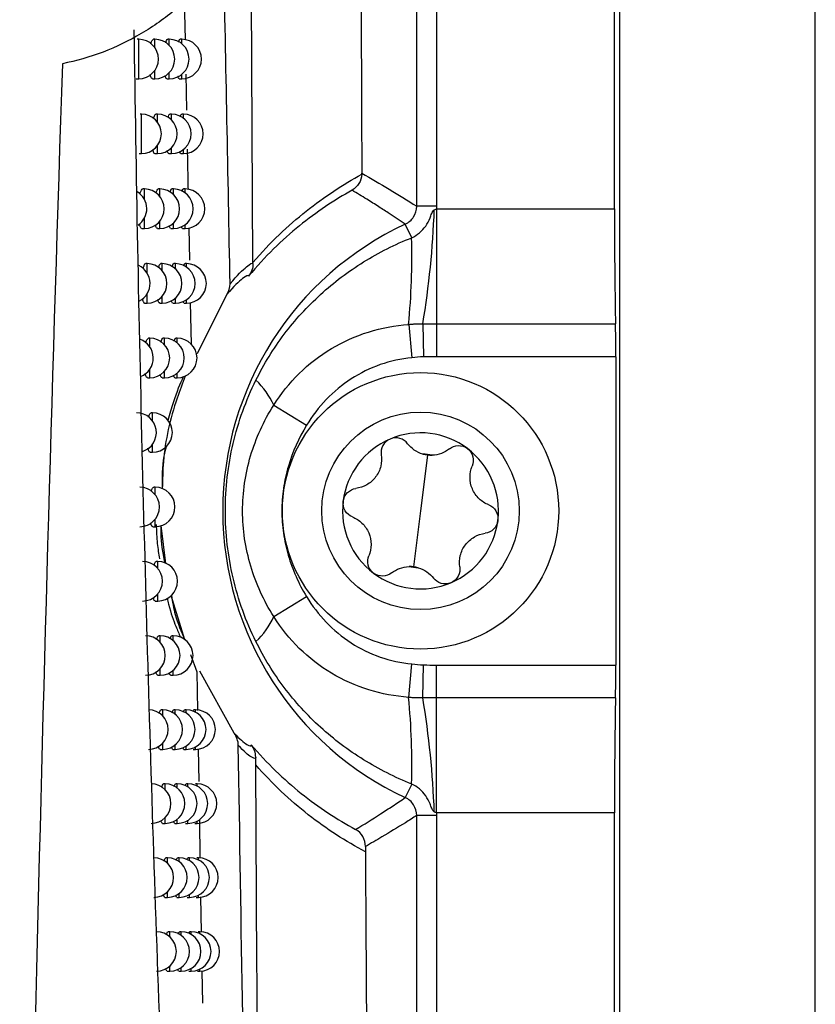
# Model space of a CAD drawing. Header units: millimetres. Extents: x 15458 to 16408, y 10213 to 11277.
# Tile 31 of 54: x 16090 to 16110, y 10647 to 10672. Entities that reach past the tile are written whole.
import ezdxf

# ---------------------------------------------------------------- set-up
doc = ezdxf.new("R2010")
doc.units = ezdxf.units.MM

msp = doc.modelspace()

# ---------------------------------------------------------------- linework, layer by layer
at = {"color": 7, "linetype": 'Continuous', "lineweight": 25}
for p, q in [((16105.091, 10873.151), (16105.091, 10616.064)), ((16110.047, 10616.108), (16110.047, 10873.108)), ((16099.951, 10667.319), (16099.951, 10821.897)), ((16100.451, 10821.897), (16100.451, 10667.319)), ((16104.96, 10667.253), (16104.96, 10821.963)), ((16095.803, 10665.895), (16095.756, 10675.284)), ((16094.062, 10672.561), (16094.082, 10671.529)), ((16092.908, 10671.546), (16092.87, 10671.546)), ((16092.908, 10670.546), (16092.908, 10671.546)), ((16093.321, 10671.546), (16093.283, 10671.546)), ((16093.321, 10671.327), (16093.321, 10671.546)), ((16093.684, 10671.546), (16093.645, 10671.546)), ((16093.684, 10671.39), (16093.684, 10671.546)), ((16093.997, 10671.546), (16093.957, 10671.546)), ((16093.997, 10671.436), (16093.997, 10671.546)), ((16093.321, 10670.546), (16093.321, 10670.765)), ((16093.684, 10670.546), (16093.684, 10670.702)), ((16092.843, 10670.546), (16092.908, 10670.546)), ((16093.258, 10670.546), (16093.321, 10670.546)), ((16093.622, 10670.546), (16093.684, 10670.546)), ((16093.936, 10670.546), (16093.997, 10670.546)), ((16093.997, 10670.546), (16093.997, 10670.656)), ((16094.1, 10670.661), (16094.118, 10669.751)), ((16092.982, 10669.651), (16092.944, 10669.651)), ((16092.982, 10668.651), (16092.982, 10669.651)), ((16093.384, 10669.651), (16093.345, 10669.651)), ((16093.384, 10669.448), (16093.384, 10669.651)), ((16093.736, 10669.651), (16093.697, 10669.651)), ((16093.736, 10669.505), (16093.736, 10669.651)), ((16094.04, 10669.651), (16094, 10669.651)), ((16094.04, 10669.548), (16094.04, 10669.651)), ((16093.384, 10668.651), (16093.384, 10668.853)), ((16093.736, 10668.651), (16093.736, 10668.796)), ((16094.04, 10668.651), (16094.04, 10668.753)), ((16092.917, 10668.651), (16092.982, 10668.651)), ((16093.32, 10668.651), (16093.384, 10668.651)), ((16093.674, 10668.651), (16093.736, 10668.651)), ((16093.979, 10668.651), (16094.04, 10668.651)), ((16093.054, 10667.757), (16093.016, 10667.757)), ((16093.054, 10667.496), (16093.054, 10667.757)), ((16093.445, 10667.757), (16093.406, 10667.757)), ((16093.445, 10667.569), (16093.445, 10667.757)), ((16093.787, 10667.757), (16093.748, 10667.757)), ((16093.787, 10667.622), (16093.787, 10667.757)), ((16094.082, 10667.757), (16094.041, 10667.757)), ((16094.082, 10667.661), (16094.082, 10667.757)), ((16100.451, 10667.319), (16099.951, 10667.319)), ((16100.448, 10667.253), (16100.448, 10664.342)), ((16100.448, 10667.253), (16104.96, 10667.253)), ((16093.054, 10666.757), (16093.054, 10667.019)), ((16093.445, 10666.757), (16093.445, 10666.945)), ((16092.989, 10666.757), (16093.054, 10666.757)), ((16093.381, 10666.757), (16093.445, 10666.757)), ((16093.725, 10666.757), (16093.787, 10666.757)), ((16093.787, 10666.757), (16093.787, 10666.893)), ((16094.021, 10666.757), (16094.082, 10666.757)), ((16094.082, 10666.757), (16094.082, 10666.853)), ((16094.177, 10666.777), (16094.193, 10665.958)), ((16099.823, 10666.522), (16099.662, 10666.866)), ((16093.124, 10665.866), (16093.086, 10665.866)), ((16093.124, 10665.626), (16093.124, 10665.866)), ((16093.504, 10665.866), (16093.466, 10665.866)), ((16093.504, 10665.691), (16093.504, 10665.866)), ((16093.837, 10665.866), (16093.798, 10665.866)), ((16093.837, 10665.74), (16093.837, 10665.866)), ((16094.122, 10665.866), (16094.082, 10665.866)), ((16094.122, 10665.777), (16094.122, 10665.866)), ((16093.124, 10664.866), (16093.124, 10665.107)), ((16093.504, 10664.866), (16093.504, 10665.041)), ((16093.837, 10664.866), (16093.837, 10664.993)), ((16094.122, 10664.866), (16094.122, 10664.956)), ((16094.402, 10663.589), (16095.142, 10665.085)), ((16093.06, 10664.866), (16093.124, 10664.866)), ((16093.441, 10664.866), (16093.504, 10664.866)), ((16093.775, 10664.866), (16093.837, 10664.866)), ((16094.062, 10664.866), (16094.122, 10664.866)), ((16094.213, 10664.885), (16094.234, 10663.832)), ((16099.747, 10664.328), (16099.827, 10663.483)), ((16100.104, 10664.342), (16100.121, 10663.508)), ((16100.448, 10664.342), (16104.987, 10664.342)), ((16100.448, 10664.342), (16100.448, 10663.511)), ((16093.193, 10663.978), (16093.156, 10663.978)), ((16093.193, 10663.755), (16093.193, 10663.978)), ((16093.563, 10663.978), (16093.524, 10663.978)), ((16093.563, 10663.815), (16093.563, 10663.978)), ((16093.886, 10663.978), (16093.846, 10663.978)), ((16093.886, 10663.859), (16093.886, 10663.978)), ((16104.995, 10663.511), (16100.448, 10663.511)), ((16104.995, 10663.511), (16104.995, 10655.705)), ((16093.129, 10662.978), (16093.193, 10662.978)), ((16093.193, 10662.978), (16093.193, 10663.2)), ((16093.5, 10662.978), (16093.563, 10662.978)), ((16093.563, 10662.978), (16093.563, 10663.14)), ((16093.824, 10662.978), (16093.886, 10662.978)), ((16093.886, 10662.978), (16093.886, 10663.096)), ((16096.328, 10662.283), (16097.16, 10661.777)), ((16093.261, 10662.091), (16093.223, 10662.091)), ((16093.261, 10661.885), (16093.261, 10662.091)), ((16093.261, 10661.091), (16093.261, 10661.297)), ((16093.197, 10661.091), (16093.261, 10661.091)), ((16100.222, 10661.022), (16100.047, 10659.608)), ((16093.327, 10660.207), (16093.289, 10660.207)), ((16093.327, 10660.016), (16093.327, 10660.207)), ((16100.047, 10659.608), (16099.873, 10658.194)), ((16093.327, 10659.207), (16093.327, 10659.399)), ((16093.595, 10658.275), (16093.476, 10659.238)), ((16093.263, 10659.207), (16093.327, 10659.207)), ((16093.391, 10658.326), (16093.354, 10658.326)), ((16093.391, 10658.148), (16093.391, 10658.326)), ((16093.391, 10657.326), (16093.391, 10657.504)), ((16093.328, 10657.326), (16093.391, 10657.326)), ((16094.073, 10656.345), (16093.733, 10657.466)), ((16096.328, 10656.933), (16097.16, 10657.439)), ((16093.455, 10656.447), (16093.417, 10656.447)), ((16093.455, 10656.281), (16093.455, 10656.447)), ((16093.784, 10656.447), (16093.745, 10656.447)), ((16093.784, 10656.323), (16093.784, 10656.447)), ((16094.217, 10655.976), (16094.384, 10655.534)), ((16099.747, 10654.888), (16099.827, 10655.732)), ((16093.455, 10655.447), (16093.455, 10655.613)), ((16093.784, 10655.447), (16093.784, 10655.571)), ((16094.384, 10655.534), (16094.4, 10654.558)), ((16095.324, 10653.984), (16094.453, 10655.55)), ((16100.104, 10654.874), (16100.121, 10655.708)), ((16100.448, 10654.873), (16100.448, 10655.705)), ((16100.448, 10655.705), (16104.995, 10655.705)), ((16093.391, 10655.447), (16093.455, 10655.447)), ((16093.721, 10655.447), (16093.784, 10655.447)), ((16100.448, 10651.963), (16100.448, 10654.873)), ((16104.987, 10654.873), (16100.448, 10654.873)), ((16093.516, 10654.571), (16093.478, 10654.571)), ((16093.516, 10654.416), (16093.516, 10654.571)), ((16093.836, 10654.571), (16093.797, 10654.571)), ((16093.836, 10654.455), (16093.836, 10654.571)), ((16094.114, 10654.571), (16094.074, 10654.571)), ((16094.114, 10654.486), (16094.114, 10654.571)), ((16094.351, 10654.571), (16094.309, 10654.571)), ((16094.351, 10654.511), (16094.351, 10654.571)), ((16093.453, 10653.571), (16093.516, 10653.571)), ((16093.516, 10653.571), (16093.516, 10653.725)), ((16093.774, 10653.571), (16093.836, 10653.571)), ((16093.836, 10653.571), (16093.836, 10653.686)), ((16094.053, 10653.571), (16094.114, 10653.571)), ((16094.114, 10653.571), (16094.114, 10653.655)), ((16094.292, 10653.571), (16094.351, 10653.571)), ((16094.351, 10653.571), (16094.351, 10653.63)), ((16094.416, 10653.584), (16094.429, 10652.761)), ((16095.902, 10648.125), (16095.873, 10653.18)), ((16093.577, 10652.697), (16093.539, 10652.697)), ((16093.577, 10652.552), (16093.577, 10652.697)), ((16093.887, 10652.697), (16093.848, 10652.697)), ((16093.887, 10652.589), (16093.887, 10652.697)), ((16094.157, 10652.697), (16094.117, 10652.697)), ((16094.157, 10652.618), (16094.157, 10652.697)), ((16094.386, 10652.697), (16094.345, 10652.697)), ((16094.386, 10652.641), (16094.386, 10652.697)), ((16099.823, 10652.694), (16099.662, 10652.35)), ((16093.577, 10651.697), (16093.577, 10651.841)), ((16093.887, 10651.697), (16093.887, 10651.805)), ((16094.157, 10651.697), (16094.157, 10651.776)), ((16094.386, 10651.697), (16094.386, 10651.752)), ((16094.445, 10651.786), (16094.461, 10650.814)), ((16099.951, 10621.204), (16099.951, 10651.897)), ((16100.451, 10651.897), (16099.951, 10651.897)), ((16104.96, 10651.963), (16100.448, 10651.963)), ((16100.451, 10651.897), (16100.451, 10620.704)), ((16104.96, 10616.195), (16104.96, 10651.963)), ((16093.513, 10651.697), (16093.577, 10651.697)), ((16093.825, 10651.697), (16093.887, 10651.697)), ((16094.096, 10651.697), (16094.157, 10651.697)), ((16094.327, 10651.697), (16094.386, 10651.697)), ((16093.636, 10650.825), (16093.598, 10650.825)), ((16093.636, 10650.69), (16093.636, 10650.825)), ((16093.937, 10650.825), (16093.898, 10650.825)), ((16093.937, 10650.724), (16093.937, 10650.825)), ((16094.199, 10650.825), (16094.159, 10650.825)), ((16094.199, 10650.751), (16094.199, 10650.825)), ((16094.421, 10650.825), (16094.379, 10650.825)), ((16094.421, 10650.773), (16094.421, 10650.825)), ((16093.573, 10649.825), (16093.636, 10649.825)), ((16093.636, 10649.825), (16093.636, 10649.96)), ((16093.875, 10649.825), (16093.937, 10649.825)), ((16093.937, 10649.825), (16093.937, 10649.926)), ((16094.139, 10649.825), (16094.199, 10649.825)), ((16094.199, 10649.825), (16094.199, 10649.899)), ((16094.362, 10649.825), (16094.421, 10649.825)), ((16094.421, 10649.825), (16094.421, 10649.877)), ((16094.477, 10649.837), (16094.492, 10648.946)), ((16093.694, 10648.956), (16093.655, 10648.956)), ((16093.694, 10648.83), (16093.694, 10648.956)), ((16093.986, 10648.956), (16093.947, 10648.956)), ((16093.986, 10648.862), (16093.986, 10648.956)), ((16094.24, 10648.956), (16094.2, 10648.956)), ((16094.24, 10648.887), (16094.24, 10648.956)), ((16094.455, 10648.956), (16094.413, 10648.956)), ((16094.455, 10648.908), (16094.455, 10648.956)), ((16093.694, 10647.956), (16093.694, 10648.083)), ((16093.986, 10647.956), (16093.986, 10648.051)), ((16094.24, 10647.956), (16094.24, 10648.026)), ((16094.455, 10647.956), (16094.455, 10648.005)), ((16093.631, 10647.956), (16093.694, 10647.956)), ((16093.925, 10647.956), (16093.986, 10647.956)), ((16094.18, 10647.956), (16094.24, 10647.956)), ((16094.397, 10647.956), (16094.455, 10647.956)), ((16094.507, 10647.967), (16094.521, 10647.144))]:
    msp.add_line(p, q, dxfattribs=at)
for radius in [3.5, 2.5]:
    msp.add_circle((16100.047, 10659.608), radius, dxfattribs=at)
for centre, radius, start, end in [((16092.908, 10671.046), 0.5, 270, 90), ((16093.321, 10671.046), 0.5, 270, 90), ((16093.684, 10671.046), 0.5, 270, 90), ((16093.997, 10671.046), 0.5, 270, 90), ((16092.982, 10669.151), 0.5, 270, 90), ((16093.384, 10669.151), 0.5, 270, 90), ((16093.736, 10669.151), 0.5, 270, 90), ((16094.04, 10669.151), 0.5, 270, 90), ((16093.054, 10667.257), 0.5, 270, 90), ((16093.445, 10667.257), 0.5, 270, 90), ((16093.787, 10667.257), 0.5, 270, 90), ((16094.082, 10667.257), 0.5, 270, 90), ((16092.614, 10667.257), 0.5, 303.7554, 58.372), ((16078.387, 10667.997), 22.022, 350.4477, 358.0023), ((16103.047, 10659.608), 8.009, 115.0051, 244.9949), ((16081.17, 10666.069), 18.658, 354.6456, 1.39), ((16092.697, 10665.366), 0.5, 297.1457, 64.8684), ((16093.124, 10665.366), 0.5, 270, 90), ((16093.504, 10665.366), 0.5, 270, 90), ((16093.837, 10665.366), 0.5, 270, 90), ((16094.122, 10665.366), 0.5, 270, 90), ((16092.778, 10663.478), 0.5, 291.1155, 71.0576), ((16093.193, 10663.478), 0.5, 270, 90), ((16093.563, 10663.478), 0.5, 270, 90), ((16093.886, 10663.478), 0.5, 270, 90), ((16094.52, 10661.478), 1.979, 23.9921, 46.6533), ((16092.857, 10661.591), 0.5, 287.4745, 90), ((16093.261, 10661.591), 0.5, 270, 90), ((16100.047, 10659.608), 1.975, 52.9646, 112.9646), ((16100.047, 10659.608), 1.975, 112.9646, 172.9646), ((16100.047, 10659.608), 1.439, 78.3163, 87.6129), ((16100.313, 10661.765), 0.748, 254.0001, 271.9291), ((16100.047, 10659.608), 1.975, 352.9646, 52.9646), ((16092.934, 10659.707), 0.5, 270, 90), ((16093.327, 10659.707), 0.5, 270, 90), ((16100.047, 10659.608), 1.975, 172.9646, 232.9646), ((16100.047, 10659.608), 1.975, 292.9646, 352.9646), ((16093.009, 10657.826), 0.5, 270, 90), ((16093.391, 10657.826), 0.5, 270, 90), ((16100.047, 10659.608), 1.975, 232.9646, 292.9646), ((16100.047, 10659.608), 1.439, 258.3163, 267.6129), ((16099.781, 10657.451), 0.748, 74.0001, 91.9291), ((16094.52, 10657.737), 1.979, 313.3467, 336.0079), ((16093.083, 10655.947), 0.5, 270, 90), ((16093.455, 10655.947), 0.5, 270, 90), ((16093.784, 10655.947), 0.5, 270, 90), ((16081.17, 10653.147), 18.658, 358.61, 5.3544), ((16078.387, 10651.219), 22.022, 1.9977, 9.5523), ((16093.155, 10654.071), 0.5, 270, 90), ((16093.516, 10654.071), 0.5, 270, 90), ((16093.836, 10654.071), 0.5, 270, 90), ((16094.114, 10654.071), 0.5, 270, 90), ((16094.351, 10654.071), 0.5, 270, 90), ((16093.225, 10652.197), 0.5, 270, 90), ((16093.577, 10652.197), 0.5, 270, 90), ((16093.887, 10652.197), 0.5, 270, 90), ((16094.157, 10652.197), 0.5, 270, 90), ((16094.386, 10652.197), 0.5, 270, 90), ((16093.294, 10650.325), 0.5, 270, 90), ((16093.636, 10650.325), 0.5, 270, 90), ((16093.937, 10650.325), 0.5, 270, 90), ((16094.199, 10650.325), 0.5, 270, 90), ((16094.421, 10650.325), 0.5, 270, 90), ((16093.362, 10648.456), 0.5, 270, 90), ((16093.694, 10648.456), 0.5, 270, 90), ((16093.986, 10648.456), 0.5, 270, 90), ((16094.24, 10648.456), 0.5, 270, 90), ((16094.455, 10648.456), 0.5, 270, 90)]:
    msp.add_arc(centre, radius, start, end, dxfattribs=at)
for centre, major_axis, start_param, end_param in [((16105.021, 10667.253), (0, 3.5), 1.570796, 2.552562), ((16104.977, 10663.511), (0, 1), 4.712389, 5.694154), ((16104.977, 10655.705), (0, 1), 3.730624, 4.712389), ((16105.021, 10651.963), (0, 3.5), 0.589031, 1.570796)]:
    msp.add_ellipse(centre, major_axis=major_axis, ratio=0.017455, start_param=start_param, end_param=end_param, dxfattribs=at)
for points, knots in [([(16098.23, 10820.83), (16098.224, 10809.798), (16098.224, 10798.755), (16098.24, 10773.343), (16098.259, 10758.984), (16098.32, 10730.417), (16098.361, 10716.21), (16098.455, 10690.713), (16098.505, 10679.379), (16098.561, 10668.159)], [3.1092412, 3.1092412, 3.1092412, 3.1092412, 3.1759593, 3.1759593, 3.2629391, 3.2629391, 3.3499188, 3.3499188, 3.4204698, 3.4204698, 3.4204698, 3.4204698]), ([(16091.258, 10683.399), (16091.598, 10683.316), (16091.933, 10683.204), (16092.583, 10682.924), (16092.893, 10682.759), (16093.483, 10682.379), (16093.763, 10682.165), (16094.291, 10681.686), (16094.534, 10681.425), (16094.972, 10680.869), (16095.168, 10680.572), (16095.513, 10679.939), (16095.66, 10679.606), (16095.893, 10678.926), (16095.981, 10678.575), (16096.068, 10678.035), (16096.09, 10677.851), (16096.117, 10677.486), (16096.123, 10677.304), (16096.116, 10676.758), (16096.081, 10676.394), (16095.98, 10675.85), (16095.939, 10675.669), (16095.841, 10675.315), (16095.784, 10675.141), (16095.593, 10674.627), (16095.437, 10674.296), (16095.066, 10673.659), (16094.855, 10673.36), (16094.388, 10672.806), (16094.131, 10672.548), (16093.575, 10672.078), (16093.281, 10671.871), (16092.665, 10671.508), (16092.34, 10671.352), (16091.669, 10671.096), (16091.326, 10670.998), (16090.975, 10670.928)], [0, 0, 0, 0, 0.0625, 0.0625, 0.125, 0.125, 0.1875, 0.1875, 0.25, 0.25, 0.3125, 0.3125, 0.375, 0.375, 0.4375, 0.4375, 0.46875, 0.46875, 0.5, 0.5, 0.5625, 0.5625, 0.59375, 0.59375, 0.625, 0.625, 0.6875, 0.6875, 0.75, 0.75, 0.8125, 0.8125, 0.875, 0.875, 0.9375, 0.9375, 1, 1, 1, 1]), ([(16094.209, 10628.53), (16094.041, 10632.054), (16093.881, 10635.603), (16093.585, 10642.738), (16093.448, 10646.326), (16093.205, 10653.541), (16093.097, 10657.169), (16092.918, 10664.452), (16092.846, 10668.11), (16092.796, 10671.784)], [0, 0, 0, 0, 0.25, 0.25, 0.5, 0.5, 0.75, 0.75, 1, 1, 1, 1]), ([(16093.218, 10671.432), (16093.218, 10671.433), (16093.227, 10671.477), (16093.25, 10671.527), (16093.272, 10671.54), (16093.283, 10671.546)], [0, 0, 0, 0, 0.01633, 0.504695, 1, 1, 1, 1]), ([(16093.595, 10671.453), (16093.602, 10671.478), (16093.618, 10671.534), (16093.636, 10671.542), (16093.645, 10671.546)], [0, 0, 0, 0, 0.442426, 1, 1, 1, 1]), ([(16093.921, 10671.476), (16093.925, 10671.492), (16093.936, 10671.537), (16093.949, 10671.542), (16093.957, 10671.546)], [0, 0, 0, 0, 0.347289, 1, 1, 1, 1]), ([(16090.975, 10670.928), (16090.726, 10663.281), (16090.503, 10655.638), (16090.138, 10640.365), (16089.994, 10632.736), (16089.894, 10625.116)], [0, 0, 0, 0, 0.5, 0.5, 1, 1, 1, 1]), ([(16093.258, 10670.553), (16093.254, 10670.551), (16093.24, 10670.544), (16093.219, 10670.577), (16093.206, 10670.633), (16093.202, 10670.654)], [0, 0, 0, 0, 0.166393, 0.69816, 1, 1, 1, 1]), ([(16093.622, 10670.553), (16093.619, 10670.551), (16093.606, 10670.544), (16093.59, 10670.572), (16093.581, 10670.618), (16093.579, 10670.629)], [0, 0, 0, 0, 0.195504, 0.805006, 1, 1, 1, 1]), ([(16093.936, 10670.553), (16093.934, 10670.551), (16093.923, 10670.544), (16093.911, 10670.565), (16093.905, 10670.601), (16093.904, 10670.603)], [0, 0, 0, 0, 0.235455, 0.955093, 1, 1, 1, 1]), ([(16093.283, 10669.541), (16093.293, 10669.573), (16093.313, 10669.636), (16093.334, 10669.646), (16093.345, 10669.65)], [0, 0, 0, 0, 0.495028, 1, 1, 1, 1]), ([(16093.65, 10669.562), (16093.656, 10669.585), (16093.671, 10669.639), (16093.688, 10669.646), (16093.697, 10669.65)], [0, 0, 0, 0, 0.425775, 1, 1, 1, 1]), ([(16093.965, 10669.584), (16093.969, 10669.599), (16093.98, 10669.642), (16093.992, 10669.647), (16094, 10669.65)], [0, 0, 0, 0, 0.324766, 1, 1, 1, 1]), ([(16093.32, 10668.657), (16093.317, 10668.655), (16093.303, 10668.648), (16093.283, 10668.68), (16093.271, 10668.734), (16093.267, 10668.752)], [0, 0, 0, 0, 0.172483, 0.720181, 1, 1, 1, 1]), ([(16093.674, 10668.657), (16093.671, 10668.655), (16093.659, 10668.648), (16093.644, 10668.675), (16093.635, 10668.718), (16093.633, 10668.728)], [0, 0, 0, 0, 0.202895, 0.832436, 1, 1, 1, 1]), ([(16093.979, 10668.657), (16093.977, 10668.655), (16093.966, 10668.649), (16093.955, 10668.668), (16093.949, 10668.702), (16093.949, 10668.702)], [0, 0, 0, 0, 0.244949, 0.991051, 1, 1, 1, 1]), ([(16094.138, 10668.763), (16094.141, 10668.611), (16094.148, 10668.27), (16094.155, 10667.93), (16094.158, 10667.741)], [0, 0, 0, 0, 0.44555, 1, 1, 1, 1]), ([(16095.803, 10665.895), (16096.019, 10666.148), (16096.242, 10666.382), (16096.692, 10666.814), (16096.92, 10667.012), (16097.614, 10667.564), (16098.085, 10667.87), (16098.56, 10668.128)], [0, 0, 0, 0, 0.25, 0.25, 0.5, 0.5, 1, 1, 1, 1]), ([(16092.944, 10667.631), (16092.945, 10667.636), (16092.955, 10667.684), (16092.98, 10667.73), (16093.005, 10667.767), (16093.016, 10667.757), (16093.016, 10667.757)], [0, 0, 0, 0, 0.05673, 0.523523, 0.99916, 1, 1, 1, 1]), ([(16093.348, 10667.653), (16093.357, 10667.682), (16093.375, 10667.743), (16093.396, 10667.752), (16093.406, 10667.757)], [0, 0, 0, 0, 0.481408, 1, 1, 1, 1]), ([(16093.703, 10667.674), (16093.709, 10667.695), (16093.723, 10667.746), (16093.739, 10667.753), (16093.748, 10667.757)], [0, 0, 0, 0, 0.408205, 1, 1, 1, 1]), ([(16094.009, 10667.695), (16094.012, 10667.708), (16094.023, 10667.75), (16094.034, 10667.754), (16094.041, 10667.757)], [0, 0, 0, 0, 0.300856, 1, 1, 1, 1]), ([(16098.315, 10667.725), (16097.865, 10667.475), (16097.417, 10667.178), (16096.758, 10666.643), (16096.54, 10666.45), (16096.111, 10666.029), (16095.9, 10665.8), (16095.694, 10665.552)], [0, 0, 0, 0, 0.5, 0.5, 0.75, 0.75, 1, 1, 1, 1]), ([(16099.662, 10666.866), (16099.527, 10666.957), (16099.392, 10667.047), (16099.256, 10667.135), (16099.169, 10667.192), (16099.081, 10667.248), (16098.994, 10667.304), (16098.892, 10667.369), (16098.789, 10667.434), (16098.687, 10667.497), (16098.563, 10667.574), (16098.439, 10667.65), (16098.315, 10667.725)], [0.00049138, 0.00049138, 0.00049138, 0.00049138, 0.02451992, 0.02451992, 0.02451992, 0.04002634, 0.04002634, 0.04002634, 0.05810756, 0.05810756, 0.05810756, 0.07998385, 0.07998385, 0.07998385, 0.07998385]), ([(16099.662, 10666.866), (16099.748, 10666.906), (16099.822, 10666.97), (16099.923, 10667.129), (16099.951, 10667.223), (16099.951, 10667.319)], [0, 0, 0, 0, 0.5, 0.5, 1, 1, 1, 1]), ([(16099.823, 10666.522), (16099.965, 10666.588), (16100.088, 10666.691), (16100.223, 10666.882), (16100.26, 10666.952), (16100.304, 10667.061), (16100.317, 10667.098), (16100.345, 10667.172), (16100.361, 10667.212), (16100.396, 10667.229)], [0, 0, 0, 0, 0.5, 0.5, 0.75, 0.75, 0.875, 0.875, 1, 1, 1, 1]), ([(16092.989, 10666.764), (16092.986, 10666.762), (16092.97, 10666.754), (16092.947, 10666.791), (16092.932, 10666.852), (16092.926, 10666.877)], [0, 0, 0, 0, 0.154525, 0.655409, 1, 1, 1, 1]), ([(16093.381, 10666.764), (16093.378, 10666.762), (16093.364, 10666.755), (16093.346, 10666.786), (16093.335, 10666.837), (16093.331, 10666.853)], [0, 0, 0, 0, 0.178807, 0.743195, 1, 1, 1, 1]), ([(16093.725, 10666.764), (16093.722, 10666.762), (16093.71, 10666.755), (16093.696, 10666.78), (16093.688, 10666.822), (16093.687, 10666.829)], [0, 0, 0, 0, 0.21062, 0.861239, 1, 1, 1, 1]), ([(16094.021, 10666.764), (16094.018, 10666.762), (16094.009, 10666.754), (16094, 10666.783), (16093.993, 10666.805)], [0, 0, 0, 0, 0.260946, 1, 1, 1, 1]), ([(16095.879, 10662.918), (16096.082, 10663.328), (16096.321, 10663.715), (16096.869, 10664.442), (16097.18, 10664.782), (16097.852, 10665.392), (16098.216, 10665.667), (16098.993, 10666.15), (16099.399, 10666.354), (16099.823, 10666.522)], [0, 0, 0, 0, 0.25, 0.25, 0.5, 0.5, 0.75, 0.75, 1, 1, 1, 1]), ([(16093.086, 10665.86), (16093.083, 10665.862), (16093.069, 10665.87), (16093.044, 10665.833), (16093.026, 10665.772), (16093.019, 10665.745)], [0, 0, 0, 0, 0.135033, 0.627675, 1, 1, 1, 1]), ([(16093.41, 10665.766), (16093.419, 10665.794), (16093.436, 10665.853), (16093.456, 10665.861), (16093.466, 10665.866)], [0, 0, 0, 0, 0.467085, 1, 1, 1, 1]), ([(16093.756, 10665.787), (16093.761, 10665.806), (16093.774, 10665.856), (16093.789, 10665.862), (16093.798, 10665.866)], [0, 0, 0, 0, 0.389655, 1, 1, 1, 1]), ([(16094.052, 10665.808), (16094.055, 10665.819), (16094.064, 10665.86), (16094.074, 10665.863), (16094.082, 10665.866)], [0, 0, 0, 0, 0.275447, 1, 1, 1, 1]), ([(16095.223, 10665.356), (16095.405, 10665.572), (16095.543, 10665.707), (16095.736, 10665.87), (16095.79, 10665.895), (16095.803, 10665.871)], [0, 0, 0, 0, 0.5, 0.5, 1, 1, 1, 1]), ([(16095.694, 10665.552), (16095.683, 10665.582), (16095.632, 10665.564), (16095.448, 10665.417), (16095.317, 10665.291), (16095.142, 10665.085)], [0, 0, 0, 0, 0.5, 0.5, 1, 1, 1, 1]), ([(16092.999, 10664.979), (16092.999, 10664.979), (16093.005, 10664.937), (16093.026, 10664.895), (16093.048, 10664.857), (16093.06, 10664.867), (16093.06, 10664.867)], [0, 0, 0, 0, 0.00328, 0.487966, 0.982553, 1, 1, 1, 1]), ([(16093.441, 10664.873), (16093.438, 10664.871), (16093.424, 10664.864), (16093.407, 10664.893), (16093.397, 10664.943), (16093.394, 10664.957)], [0, 0, 0, 0, 0.18538, 0.767263, 1, 1, 1, 1]), ([(16093.775, 10664.873), (16093.772, 10664.871), (16093.76, 10664.864), (16093.747, 10664.888), (16093.74, 10664.927), (16093.739, 10664.933)], [0, 0, 0, 0, 0.218702, 0.891509, 1, 1, 1, 1]), ([(16094.062, 10664.873), (16094.06, 10664.871), (16094.051, 10664.864), (16094.043, 10664.89), (16094.037, 10664.909)], [0, 0, 0, 0, 0.2810111, 1, 1, 1, 1]), ([(16096.328, 10662.283), (16096.514, 10662.577), (16096.729, 10662.844), (16097.217, 10663.325), (16097.494, 10663.54), (16098.082, 10663.891), (16098.397, 10664.032), (16099.06, 10664.239), (16099.399, 10664.303), (16099.747, 10664.328)], [0, 0, 0, 0, 0.25, 0.25, 0.5, 0.5, 0.75, 0.75, 1, 1, 1, 1]), ([(16099.747, 10664.328), (16099.777, 10664.331), (16099.806, 10664.334), (16099.866, 10664.339), (16099.896, 10664.34), (16099.985, 10664.342), (16100.045, 10664.343), (16100.104, 10664.342)], [0, 0, 0, 0, 0.25, 0.25, 0.5, 0.5, 1, 1, 1, 1]), ([(16093.09, 10663.862), (16093.09, 10663.864), (16093.099, 10663.908), (16093.122, 10663.958), (16093.145, 10663.971), (16093.156, 10663.977)], [0, 0, 0, 0, 0.020157, 0.506569, 1, 1, 1, 1]), ([(16093.472, 10663.882), (16093.479, 10663.908), (16093.496, 10663.965), (16093.514, 10663.973), (16093.524, 10663.977)], [0, 0, 0, 0, 0.452018, 1, 1, 1, 1]), ([(16093.807, 10663.903), (16093.811, 10663.92), (16093.824, 10663.968), (16093.838, 10663.974), (16093.846, 10663.977)], [0, 0, 0, 0, 0.370056, 1, 1, 1, 1]), ([(16099.827, 10663.483), (16099.552, 10663.457), (16099.286, 10663.399), (16098.77, 10663.22), (16098.52, 10663.098), (16098.063, 10662.802), (16097.85, 10662.626), (16097.469, 10662.23), (16097.303, 10662.013), (16097.16, 10661.777)], [0, 0, 0, 0, 0.25, 0.25, 0.5, 0.5, 0.75, 0.75, 1, 1, 1, 1]), ([(16093.129, 10662.984), (16093.126, 10662.982), (16093.111, 10662.975), (16093.09, 10663.009), (16093.077, 10663.065), (16093.073, 10663.086)], [0, 0, 0, 0, 0.165897, 0.696044, 1, 1, 1, 1]), ([(16093.5, 10662.984), (16093.496, 10662.982), (16093.483, 10662.975), (16093.467, 10663.004), (16093.457, 10663.051), (16093.455, 10663.063)], [0, 0, 0, 0, 0.192222, 0.792451, 1, 1, 1, 1]), ([(16094.087, 10663.021), (16094.016, 10662.835), (16093.748, 10662.135), (16093.528, 10661.173), (16093.512, 10660.399), (16093.507, 10660.171)], [0, 0, 0, 0, 0.203579, 0.765201, 1, 1, 1, 1]), ([(16094.039, 10663.009), (16093.955, 10662.817), (16093.829, 10662.531), (16093.691, 10662.053), (16093.645, 10661.896)], [0, 0, 0, 0, 0.671535, 1, 1, 1, 1]), ([(16093.824, 10662.984), (16093.821, 10662.982), (16093.81, 10662.976), (16093.797, 10662.998), (16093.79, 10663.035), (16093.79, 10663.039)], [0, 0, 0, 0, 0.22717, 0.923348, 1, 1, 1, 1]), ([(16095.879, 10656.298), (16095.751, 10656.555), (16095.639, 10656.819), (16095.446, 10657.358), (16095.364, 10657.634), (16095.234, 10658.19), (16095.186, 10658.471), (16095.12, 10659.039), (16095.104, 10659.326), (16095.104, 10659.897), (16095.12, 10660.182), (16095.186, 10660.748), (16095.235, 10661.032), (16095.431, 10661.867), (16095.624, 10662.403), (16095.879, 10662.918)], [0, 0, 0, 0, 0.125, 0.125, 0.25, 0.25, 0.375, 0.375, 0.5, 0.5, 0.625, 0.625, 0.75, 0.75, 1, 1, 1, 1]), ([(16096.328, 10656.933), (16096.075, 10657.334), (16095.881, 10657.76), (16095.679, 10658.436), (16095.627, 10658.67), (16095.558, 10659.135), (16095.541, 10659.369), (16095.54, 10660.071), (16095.61, 10660.548), (16095.877, 10661.448), (16096.075, 10661.882), (16096.328, 10662.283)], [0, 0, 0, 0, 0.25, 0.25, 0.375, 0.375, 0.5, 0.5, 0.75, 0.75, 1, 1, 1, 1]), ([(16093.16, 10661.981), (16093.16, 10661.981), (16093.168, 10662.023), (16093.191, 10662.072), (16093.212, 10662.085), (16093.223, 10662.091)], [0, 0, 0, 0, 0.001166, 0.497716, 1, 1, 1, 1]), ([(16097.16, 10661.777), (16096.96, 10661.449), (16096.806, 10661.103), (16096.646, 10660.556), (16096.604, 10660.368), (16096.549, 10659.989), (16096.521, 10659.611), (16096.548, 10659.233), (16096.603, 10658.854), (16096.644, 10658.666), (16096.804, 10658.118), (16096.96, 10657.767), (16097.16, 10657.439)], [0, 0, 0, 0, 0.25, 0.25, 0.375, 0.375, 0.5, 0.625, 0.625, 0.75, 0.75, 1, 1, 1, 1]), ([(16099.72, 10661.309), (16099.672, 10661.372), (16099.603, 10661.42), (16099.445, 10661.464), (16099.356, 10661.46), (16099.277, 10661.426)], [0, 0, 0, 0, 0.5, 0.5, 1, 1, 1, 1]), ([(16093.512, 10660.168), (16093.507, 10660.446), (16093.502, 10660.807), (16093.59, 10661.157), (16093.61, 10661.237)], [0, 0, 0, 0, 0.771597, 1, 1, 1, 1]), ([(16099.277, 10661.426), (16099.198, 10661.393), (16099.133, 10661.333), (16099.054, 10661.187), (16099.041, 10661.105), (16099.053, 10661.027)], [0, 0, 0, 0, 0.5, 0.5, 1, 1, 1, 1]), ([(16100.779, 10661.179), (16100.841, 10661.228), (16100.918, 10661.257), (16101.083, 10661.262), (16101.169, 10661.236), (16101.237, 10661.184)], [0, 0, 0, 0, 0.5, 0.5, 1, 1, 1, 1]), ([(16093.197, 10661.098), (16093.193, 10661.096), (16093.179, 10661.089), (16093.159, 10661.121), (16093.147, 10661.175), (16093.143, 10661.194)], [0, 0, 0, 0, 0.171888, 0.717677, 1, 1, 1, 1]), ([(16099.053, 10661.027), (16099.067, 10660.932), (16099.063, 10660.835), (16099.016, 10660.642), (16098.971, 10660.547), (16098.848, 10660.385), (16098.77, 10660.316), (16098.597, 10660.218), (16098.504, 10660.187), (16098.41, 10660.175)], [0, 0, 0, 0, 0.25, 0.25, 0.5, 0.5, 0.75, 0.75, 1, 1, 1, 1]), ([(16101.237, 10661.184), (16101.305, 10661.133), (16101.353, 10661.059), (16101.394, 10660.898), (16101.387, 10660.815), (16101.357, 10660.742)], [0, 0, 0, 0, 0.5, 0.5, 1, 1, 1, 1]), ([(16101.774, 10659.76), (16101.685, 10659.795), (16101.602, 10659.847), (16101.459, 10659.984), (16101.399, 10660.07), (16101.32, 10660.258), (16101.3, 10660.36), (16101.301, 10660.559), (16101.321, 10660.654), (16101.357, 10660.742)], [0, 0, 0, 0, 0.25, 0.25, 0.5, 0.5, 0.75, 0.75, 1, 1, 1, 1]), ([(16093.229, 10660.102), (16093.239, 10660.132), (16093.258, 10660.193), (16093.278, 10660.202), (16093.289, 10660.207)], [0, 0, 0, 0, 0.484689, 1, 1, 1, 1]), ([(16098.087, 10659.85), (16098.098, 10659.935), (16098.138, 10660.014), (16098.256, 10660.129), (16098.332, 10660.165), (16098.41, 10660.175)], [0, 0, 0, 0, 0.5, 0.5, 1, 1, 1, 1]), ([(16098.321, 10659.456), (16098.248, 10659.485), (16098.183, 10659.538), (16098.097, 10659.678), (16098.077, 10659.765), (16098.087, 10659.85)], [0, 0, 0, 0, 0.5, 0.5, 1, 1, 1, 1]), ([(16101.774, 10659.76), (16101.847, 10659.731), (16101.912, 10659.678), (16101.998, 10659.538), (16102.018, 10659.451), (16102.007, 10659.366)], [0, 0, 0, 0, 0.5, 0.5, 1, 1, 1, 1]), ([(16093.263, 10659.214), (16093.26, 10659.212), (16093.246, 10659.205), (16093.227, 10659.236), (16093.216, 10659.288), (16093.212, 10659.304)], [0, 0, 0, 0, 0.1781011, 0.7402544, 1, 1, 1, 1]), ([(16093.351, 10659.267), (16093.358, 10659.097), (16093.374, 10658.759), (16093.414, 10658.518), (16093.435, 10658.397)], [0, 0, 0, 0, 0.50128, 1, 1, 1, 1]), ([(16093.468, 10659.236), (16093.468, 10659.23), (16093.457, 10658.984), (16093.49, 10658.665), (16093.554, 10658.36), (16093.569, 10658.291)], [0, 0, 0, 0, 0.018375, 0.775742, 1, 1, 1, 1]), ([(16098.321, 10659.456), (16098.41, 10659.421), (16098.492, 10659.369), (16098.636, 10659.231), (16098.695, 10659.146), (16098.775, 10658.958), (16098.795, 10658.855), (16098.794, 10658.657), (16098.774, 10658.561), (16098.737, 10658.473)], [0, 0, 0, 0, 0.25, 0.25, 0.5, 0.5, 0.75, 0.75, 1, 1, 1, 1]), ([(16102.007, 10659.366), (16101.997, 10659.281), (16101.957, 10659.202), (16101.839, 10659.086), (16101.763, 10659.051), (16101.685, 10659.041)], [0, 0, 0, 0, 0.5, 0.5, 1, 1, 1, 1]), ([(16101.042, 10658.189), (16101.028, 10658.283), (16101.032, 10658.381), (16101.079, 10658.573), (16101.123, 10658.668), (16101.246, 10658.831), (16101.325, 10658.9), (16101.497, 10658.998), (16101.59, 10659.028), (16101.685, 10659.041)], [0, 0, 0, 0, 0.25, 0.25, 0.5, 0.5, 0.75, 0.75, 1, 1, 1, 1]), ([(16098.858, 10658.031), (16098.789, 10658.083), (16098.741, 10658.157), (16098.7, 10658.317), (16098.707, 10658.4), (16098.737, 10658.473)], [0, 0, 0, 0, 0.5, 0.5, 1, 1, 1, 1]), ([(16093.297, 10658.225), (16093.305, 10658.253), (16093.324, 10658.312), (16093.343, 10658.321), (16093.354, 10658.326)], [0, 0, 0, 0, 0.470757, 1, 1, 1, 1]), ([(16099.316, 10658.037), (16099.254, 10657.988), (16099.176, 10657.958), (16099.011, 10657.954), (16098.926, 10657.98), (16098.858, 10658.031)], [0, 0, 0, 0, 0.5, 0.5, 1, 1, 1, 1]), ([(16101.042, 10658.189), (16101.054, 10658.111), (16101.04, 10658.029), (16100.962, 10657.883), (16100.897, 10657.823), (16100.818, 10657.789)], [0, 0, 0, 0, 0.5, 0.5, 1, 1, 1, 1]), ([(16100.818, 10657.789), (16100.739, 10657.756), (16100.651, 10657.751), (16100.491, 10657.796), (16100.423, 10657.844), (16100.375, 10657.906)], [0, 0, 0, 0, 0.5, 0.5, 1, 1, 1, 1]), ([(16093.736, 10657.468), (16093.764, 10657.306), (16093.83, 10656.917), (16093.987, 10656.553), (16094.078, 10656.342)], [0, 0, 0, 0, 0.418505, 1, 1, 1, 1]), ([(16093.328, 10657.332), (16093.324, 10657.331), (16093.311, 10657.324), (16093.293, 10657.353), (16093.283, 10657.403), (16093.28, 10657.417)], [0, 0, 0, 0, 0.184551, 0.763834, 1, 1, 1, 1]), ([(16093.632, 10657.397), (16093.643, 10657.346), (16093.713, 10657.039), (16093.834, 10656.719), (16093.928, 10656.498), (16093.966, 10656.409)], [0, 0, 0, 0, 0.105804, 0.639623, 1, 1, 1, 1]), ([(16097.16, 10657.439), (16097.303, 10657.203), (16097.469, 10656.986), (16097.846, 10656.593), (16098.061, 10656.415), (16098.518, 10656.119), (16098.762, 10655.999), (16099.283, 10655.817), (16099.552, 10655.758), (16099.827, 10655.732)], [0, 0, 0, 0, 0.25, 0.25, 0.5, 0.5, 0.75, 0.75, 1, 1, 1, 1]), ([(16099.747, 10654.888), (16099.399, 10654.913), (16099.062, 10654.976), (16098.406, 10655.18), (16098.085, 10655.323), (16097.497, 10655.674), (16097.224, 10655.885), (16096.73, 10656.37), (16096.514, 10656.639), (16096.328, 10656.933)], [0, 0, 0, 0, 0.25, 0.25, 0.5, 0.5, 0.75, 0.75, 1, 1, 1, 1]), ([(16093.363, 10656.35), (16093.371, 10656.377), (16093.388, 10656.434), (16093.407, 10656.442), (16093.417, 10656.447)], [0, 0, 0, 0, 0.4561224, 1, 1, 1, 1]), ([(16093.703, 10656.369), (16093.708, 10656.388), (16093.722, 10656.437), (16093.736, 10656.443), (16093.745, 10656.447)], [0, 0, 0, 0, 0.383315, 1, 1, 1, 1]), ([(16099.823, 10652.694), (16099.399, 10652.862), (16098.993, 10653.066), (16098.215, 10653.549), (16097.852, 10653.823), (16097.179, 10654.435), (16096.869, 10654.774), (16096.459, 10655.318), (16096.33, 10655.505), (16096.091, 10655.893), (16095.98, 10656.094), (16095.879, 10656.298)], [0, 0, 0, 0, 0.25, 0.25, 0.5, 0.5, 0.75, 0.75, 0.875, 0.875, 1, 1, 1, 1]), ([(16093.391, 10655.453), (16093.388, 10655.452), (16093.374, 10655.445), (16093.358, 10655.473), (16093.348, 10655.521), (16093.346, 10655.533)], [0, 0, 0, 0, 0.191255, 0.788478, 1, 1, 1, 1]), ([(16093.721, 10655.453), (16093.718, 10655.452), (16093.707, 10655.445), (16093.694, 10655.468), (16093.686, 10655.507), (16093.686, 10655.511)], [0, 0, 0, 0, 0.222665, 0.905916, 1, 1, 1, 1]), ([(16100.104, 10654.874), (16100.045, 10654.873), (16099.985, 10654.873), (16099.896, 10654.876), (16099.866, 10654.877), (16099.806, 10654.882), (16099.777, 10654.885), (16099.747, 10654.888)], [0, 0, 0, 0, 0.5, 0.5, 0.75, 0.75, 1, 1, 1, 1]), ([(16093.428, 10654.478), (16093.435, 10654.503), (16093.451, 10654.558), (16093.469, 10654.566), (16093.478, 10654.57)], [0, 0, 0, 0, 0.4407438, 1, 1, 1, 1]), ([(16093.758, 10654.497), (16093.763, 10654.514), (16093.775, 10654.561), (16093.788, 10654.567), (16093.797, 10654.57)], [0, 0, 0, 0, 0.363746, 1, 1, 1, 1]), ([(16094.045, 10654.516), (16094.048, 10654.526), (16094.057, 10654.564), (16094.067, 10654.568), (16094.074, 10654.57)], [0, 0, 0, 0, 0.2533963, 1, 1, 1, 1]), ([(16094.29, 10654.536), (16094.29, 10654.539), (16094.296, 10654.568), (16094.303, 10654.569), (16094.309, 10654.57)], [0, 0, 0, 0, 0.083258, 1, 1, 1, 1]), ([(16095.324, 10653.984), (16095.465, 10653.836), (16095.573, 10653.744), (16095.72, 10653.648), (16095.758, 10653.645), (16095.76, 10653.687)], [0, 0, 0, 0, 0.5, 0.5, 1, 1, 1, 1]), ([(16093.453, 10653.577), (16093.45, 10653.575), (16093.437, 10653.568), (16093.421, 10653.595), (16093.412, 10653.641), (16093.41, 10653.651)], [0, 0, 0, 0, 0.198229, 0.81425, 1, 1, 1, 1]), ([(16093.774, 10653.577), (16093.771, 10653.575), (16093.76, 10653.569), (16093.747, 10653.59), (16093.741, 10653.627), (16093.74, 10653.63)], [0, 0, 0, 0, 0.23116, 0.937898, 1, 1, 1, 1]), ([(16094.053, 10653.577), (16094.051, 10653.575), (16094.043, 10653.568), (16094.035, 10653.593), (16094.03, 10653.61)], [0, 0, 0, 0, 0.301947, 1, 1, 1, 1]), ([(16095.838, 10626.719), (16095.777, 10631.14), (16095.653, 10640.049), (16095.506, 10649.105), (16095.432, 10653.667)], [0, 0, 0, 0, 0.496172, 1, 1, 1, 1]), ([(16095.872, 10653.371), (16095.869, 10653.329), (16095.83, 10653.332), (16095.682, 10653.428), (16095.573, 10653.52), (16095.432, 10653.667)], [0, 0, 0, 0, 0.5, 0.5, 1, 1, 1, 1]), ([(16095.76, 10653.687), (16096.158, 10653.217), (16096.583, 10652.812), (16097.469, 10652.103), (16097.929, 10651.801), (16098.404, 10651.544)], [0, 0, 0, 0, 0.5, 0.5, 1, 1, 1, 1]), ([(16098.652, 10650.977), (16098.153, 10651.241), (16097.67, 10651.552), (16096.738, 10652.282), (16096.292, 10652.699), (16095.873, 10653.18)], [0, 0, 0, 0, 0.5, 0.5, 1, 1, 1, 1]), ([(16093.491, 10652.609), (16093.497, 10652.632), (16093.513, 10652.685), (16093.529, 10652.692), (16093.539, 10652.696)], [0, 0, 0, 0, 0.424576, 1, 1, 1, 1]), ([(16093.811, 10652.627), (16093.816, 10652.643), (16093.827, 10652.688), (16093.84, 10652.693), (16093.848, 10652.696)], [0, 0, 0, 0, 0.343086, 1, 1, 1, 1]), ([(16094.09, 10652.646), (16094.092, 10652.654), (16094.1, 10652.691), (16094.11, 10652.694), (16094.117, 10652.696)], [0, 0, 0, 0, 0.225613, 1, 1, 1, 1]), ([(16100.396, 10651.987), (16100.361, 10652.004), (16100.344, 10652.044), (16100.317, 10652.118), (16100.304, 10652.155), (16100.259, 10652.264), (16100.223, 10652.333), (16100.133, 10652.46), (16100.079, 10652.519), (16099.96, 10652.619), (16099.894, 10652.661), (16099.823, 10652.694)], [0, 0, 0, 0, 0.125, 0.125, 0.25, 0.25, 0.5, 0.5, 0.75, 0.75, 1, 1, 1, 1]), ([(16098.404, 10651.544), (16098.615, 10651.673), (16098.826, 10651.804), (16099.036, 10651.939), (16099.138, 10652.004), (16099.24, 10652.069), (16099.341, 10652.136), (16099.448, 10652.206), (16099.555, 10652.278), (16099.662, 10652.35)], [0, 0, 0, 0, 0.03726266, 0.03726266, 0.03726266, 0.05525761, 0.05525761, 0.05525761, 0.07428298, 0.07428298, 0.07428298, 0.07428298]), ([(16099.951, 10651.897), (16099.951, 10651.992), (16099.923, 10652.086), (16099.822, 10652.245), (16099.748, 10652.31), (16099.662, 10652.35)], [0, 0, 0, 0, 0.5, 0.5, 1, 1, 1, 1]), ([(16093.513, 10651.703), (16093.51, 10651.701), (16093.498, 10651.695), (16093.483, 10651.72), (16093.475, 10651.764), (16093.473, 10651.772)], [0, 0, 0, 0, 0.205493, 0.841222, 1, 1, 1, 1]), ([(16093.825, 10651.703), (16093.822, 10651.701), (16093.811, 10651.695), (16093.8, 10651.715), (16093.794, 10651.75), (16093.793, 10651.751)], [0, 0, 0, 0, 0.24006, 0.971528, 1, 1, 1, 1]), ([(16099.951, 10651.897), (16099.855, 10651.836), (16099.759, 10651.775), (16099.663, 10651.715), (16099.465, 10651.592), (16099.267, 10651.472), (16099.069, 10651.354), (16098.93, 10651.272), (16098.791, 10651.19), (16098.652, 10651.11)], [0.00049138, 0.00049138, 0.00049138, 0.00049138, 0.01700244, 0.01700244, 0.01700244, 0.05100731, 0.05100731, 0.05100731, 0.07490604, 0.07490604, 0.07490604, 0.07490604]), ([(16098.652, 10651.11), (16098.652, 10651.2), (16098.628, 10651.287), (16098.541, 10651.438), (16098.478, 10651.501), (16098.404, 10651.544)], [0, 0, 0, 0, 0.5, 0.5, 1, 1, 1, 1]), ([(16093.553, 10650.742), (16093.558, 10650.763), (16093.573, 10650.814), (16093.588, 10650.821), (16093.598, 10650.825)], [0, 0, 0, 0, 0.40757, 1, 1, 1, 1]), ([(16093.864, 10650.76), (16093.867, 10650.774), (16093.878, 10650.817), (16093.89, 10650.822), (16093.898, 10650.825)], [0, 0, 0, 0, 0.321256, 1, 1, 1, 1]), ([(16094.134, 10650.779), (16094.135, 10650.786), (16094.143, 10650.821), (16094.152, 10650.823), (16094.159, 10650.825)], [0, 0, 0, 0, 0.19605, 1, 1, 1, 1]), ([(16093.573, 10649.832), (16093.57, 10649.83), (16093.558, 10649.823), (16093.544, 10649.848), (16093.536, 10649.889), (16093.534, 10649.896)], [0, 0, 0, 0, 0.213066, 0.86947, 1, 1, 1, 1]), ([(16093.875, 10649.832), (16093.873, 10649.83), (16093.862, 10649.822), (16093.853, 10649.852), (16093.846, 10649.875)], [0, 0, 0, 0, 0.250754, 1, 1, 1, 1]), ([(16093.613, 10648.877), (16093.618, 10648.897), (16093.632, 10648.946), (16093.646, 10648.952), (16093.655, 10648.956)], [0, 0, 0, 0, 0.389673, 1, 1, 1, 1]), ([(16093.915, 10648.895), (16093.918, 10648.907), (16093.928, 10648.949), (16093.939, 10648.953), (16093.947, 10648.956)], [0, 0, 0, 0, 0.2981707, 1, 1, 1, 1]), ([(16094.176, 10648.914), (16094.178, 10648.919), (16094.185, 10648.952), (16094.193, 10648.954), (16094.2, 10648.956)], [0, 0, 0, 0, 0.16455, 1, 1, 1, 1]), ([(16093.631, 10647.963), (16093.628, 10647.961), (16093.616, 10647.955), (16093.603, 10647.978), (16093.595, 10648.017), (16093.594, 10648.022)], [0, 0, 0, 0, 0.22097, 0.899077, 1, 1, 1, 1]), ([(16093.925, 10647.963), (16093.922, 10647.961), (16093.912, 10647.954), (16093.904, 10647.982), (16093.898, 10648.002)], [0, 0, 0, 0, 0.268557, 1, 1, 1, 1]), ([(16096.071, 10622.41), (16096.071, 10622.446), (16096.071, 10622.487), (16096.071, 10622.529), (16096.071, 10622.536), (16096.071, 10622.539), (16096.071, 10622.54), (16096.07, 10622.543), (16096.07, 10622.593), (16096.041, 10626.557), (16095.981, 10635.046), (16095.93, 10643.593), (16095.903, 10648.125)], [0, 0, 0, 0, 0.004339, 0.004894, 0.005174, 0.005184, 0.005204, 0.005286, 0.00561, 0.010936, 0.475541, 1, 1, 1, 1])]:
    msp.add_open_spline(points, degree=3, knots=knots, dxfattribs=at)
for points in [[(16095.223, 10665.356), (16095.172, 10668.117), (16095.118, 10670.885), (16095.061, 10673.658)], [(16098.56, 10668.128), (16098.55, 10667.958), (16098.452, 10667.806), (16098.315, 10667.725)], [(16098.56, 10668.128), (16098.56, 10668.138), (16098.561, 10668.148), (16098.561, 10668.159)], [(16098.561, 10668.159), (16099.024, 10667.892), (16099.487, 10667.614), (16099.951, 10667.319)], [(16100.396, 10667.229), (16100.413, 10667.237), (16100.431, 10667.245), (16100.448, 10667.253)], [(16100.451, 10667.319), (16100.451, 10667.297), (16100.45, 10667.275), (16100.448, 10667.253)], [(16095.803, 10665.871), (16095.804, 10665.752), (16095.763, 10665.64), (16095.694, 10665.552)], [(16095.803, 10665.871), (16095.803, 10665.879), (16095.803, 10665.887), (16095.803, 10665.895)], [(16095.142, 10665.085), (16095.197, 10665.166), (16095.225, 10665.26), (16095.223, 10665.356)], [(16100.104, 10664.342), (16100.219, 10664.342), (16100.334, 10664.342), (16100.448, 10664.342)], [(16100.121, 10663.508), (16100.022, 10663.506), (16099.924, 10663.493), (16099.827, 10663.483)], [(16100.448, 10663.511), (16100.339, 10663.511), (16100.23, 10663.51), (16100.121, 10663.508)], [(16100.107, 10661.045), (16099.947, 10661.091), (16099.814, 10661.187), (16099.72, 10661.309)], [(16100.779, 10661.179), (16100.658, 10661.083), (16100.505, 10661.022), (16100.339, 10661.017)], [(16099.316, 10658.037), (16099.437, 10658.133), (16099.589, 10658.193), (16099.756, 10658.199)], [(16099.987, 10658.17), (16100.148, 10658.124), (16100.281, 10658.029), (16100.375, 10657.906)], [(16099.827, 10655.732), (16099.924, 10655.723), (16100.022, 10655.71), (16100.121, 10655.708)], [(16100.121, 10655.708), (16100.23, 10655.706), (16100.339, 10655.705), (16100.448, 10655.705)], [(16100.448, 10654.873), (16100.334, 10654.873), (16100.219, 10654.873), (16100.104, 10654.874)], [(16095.432, 10653.667), (16095.43, 10653.78), (16095.393, 10653.891), (16095.324, 10653.984)], [(16095.872, 10653.371), (16095.871, 10653.487), (16095.83, 10653.599), (16095.76, 10653.687)], [(16095.873, 10653.18), (16095.872, 10653.242), (16095.872, 10653.308), (16095.872, 10653.371)], [(16100.448, 10651.963), (16100.431, 10651.971), (16100.413, 10651.978), (16100.396, 10651.987)], [(16100.448, 10651.963), (16100.45, 10651.941), (16100.451, 10651.919), (16100.451, 10651.897)], [(16098.652, 10651.11), (16098.652, 10651.065), (16098.652, 10651.02), (16098.652, 10650.977)], [(16098.652, 10650.977), (16098.707, 10641.323), (16098.767, 10631.765), (16098.832, 10622.323)]]:
    msp.add_open_spline(points, degree=3, dxfattribs=at)

doc.saveas('drawing.dxf')
